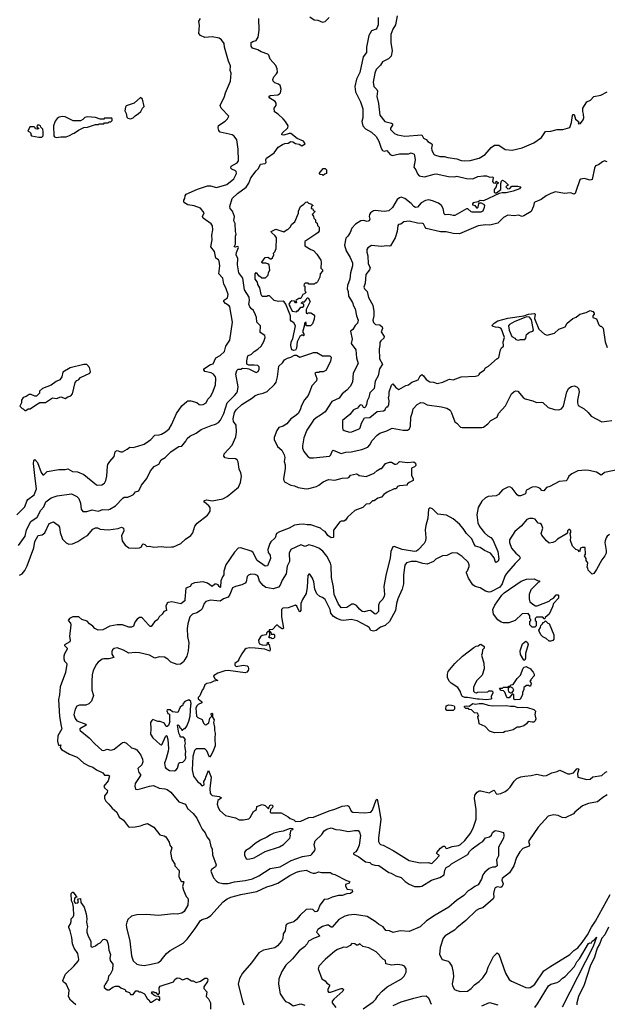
# Model space of a CAD drawing. Extents: x 1966327 to 2147849, y 395140 to 552178.
# Tile 125 of 256: x 2011738 to 2018295, y 451509 to 462501. Entities that reach past the tile are written whole.
import ezdxf

# ---------------------------------------------------------------- set-up
doc = ezdxf.new("R2010")
doc.units = 0

msp = doc.modelspace()

# ---------------------------------------------------------------- linework, layer by layer
at = {"layer": '0CON20XD'}
for points in [[(2015949, 462545), (2015933, 462445), (2015900, 462395), (2015878, 462335), (2015878, 462245), (2015894, 462155), (2015884, 462095), (2015852, 462065), (2015788, 462032), (2015764, 461995), (2015715, 461944), (2015699, 461905), (2015681, 461805), (2015690, 461755), (2015722, 461722), (2015730, 461705), (2015723, 461645), (2015743, 461565), (2015755, 461434), (2015812, 461365), (2015886, 461346), (2015898, 461338), (2015899, 461325), (2015875, 461290), (2015876, 461276), (2015920, 461230), (2015955, 461214), (2016035, 461202), (2016225, 461214), (2016245, 461178), (2016273, 461165), (2016293, 461143), (2016336, 461115), (2016341, 461105), (2016333, 461067), (2016335, 461045), (2016354, 461004), (2016365, 460993), (2016425, 460973), (2016475, 460974), (2016515, 460961), (2016615, 460949), (2016665, 460930), (2016706, 460926), (2016765, 460929), (2016865, 460955), (2016932, 460995), (2017000, 461075), (2017035, 461100), (2017085, 461102), (2017155, 461051), (2017235, 461046), (2017345, 461070), (2017475, 461127)], [(2011704, 456975), (2011795, 457064), (2011817, 457125), (2011830, 457145), (2011898, 457195), (2011925, 457265), (2011910, 457380), (2011890, 457545), (2011894, 457576), (2011905, 457590), (2011935, 457558), (2011977, 457445), (2011995, 457420), (2012005, 457420), (2012045, 457457), (2012175, 457479), (2012245, 457479), (2012275, 457487), (2012326, 457457), (2012384, 457454), (2012453, 457423), (2012595, 457308), (2012605, 457304), (2012655, 457307), (2012685, 457327), (2012699, 457355), (2012711, 457405), (2012716, 457515), (2012722, 457535), (2012742, 457568), (2012793, 457625), (2012802, 457675), (2012812, 457685), (2012825, 457690), (2012865, 457677), (2012885, 457678), (2012937, 457705), (2012965, 457729), (2013005, 457726), (2013055, 457739), (2013126, 457764), (2013173, 457797), (2013200, 457815), (2013245, 457863), (2013295, 457866), (2013320, 457875), (2013365, 457899), (2013404, 457935), (2013432, 457978), (2013487, 458103), (2013548, 458192), (2013601, 458239), (2013615, 458246), (2013646, 458246), (2013716, 458226), (2013740, 458205), (2013755, 458200), (2013785, 458206), (2013818, 458225), (2013838, 458265), (2013871, 458298), (2013896, 458355), (2013921, 458425), (2013927, 458495), (2013924, 458515), (2013901, 458545), (2013875, 458558), (2013805, 458574), (2013793, 458593), (2013794, 458605), (2013865, 458650), (2013895, 458658), (2013925, 458725), (2013975, 458752), (2014024, 458796), (2014035, 458840), (2014038, 458855), (2014081, 458925), (2014111, 459125), (2014084, 459295), (2014076, 459306), (2014034, 459334), (2014017, 459355), (2014016, 459365), (2014024, 459375), (2014055, 459396), (2014064, 459435), (2014039, 459509), (2014015, 459550), (2014003, 459615), (2013959, 459665), (2013972, 459755), (2013965, 459805), (2013955, 459819), (2013925, 459840), (2013911, 459915), (2013872, 459965), (2013886, 460044), (2013880, 460095), (2013893, 460155), (2013889, 460199), (2013875, 460221), (2013784, 460285), (2013779, 460305), (2013796, 460345), (2013755, 460396), (2013685, 460424), (2013614, 460434), (2013577, 460455), (2013570, 460465), (2013570, 460485), (2013580, 460505), (2013584, 460535), (2013597, 460555), (2013722, 460608), (2013835, 460646), (2013865, 460648), (2013935, 460629), (2014048, 460662), (2014126, 460724), (2014156, 460785), (2014155, 460805), (2014146, 460815), (2014105, 460831), (2014092, 460845), (2014099, 460865), (2014166, 460904), (2014179, 460925), (2014174, 461055), (2014159, 461159), (2014130, 461200), (2014108, 461215), (2013973, 461245), (2013959, 461265), (2013952, 461292), (2013955, 461320), (2014032, 461368), (2014057, 461395), (2014073, 461425), (2013986, 461515), (2013976, 461545), (2014024, 461645), (2014034, 461685), (2014091, 461815), (2014098, 461905), (2014086, 461935), (2014089, 461985), (2014068, 462038), (2014022, 462195), (2014019, 462235), (2013990, 462275), (2013965, 462294), (2013885, 462309), (2013805, 462301), (2013754, 462324), (2013737, 462347), (2013743, 462435), (2013737, 462485), (2013756, 462515)], [(2014586, 461795), (2014566, 461815), (2014562, 461835), (2014572, 461865), (2014605, 461895), (2014614, 461915), (2014612, 461952), (2014595, 461988), (2014532, 462062), (2014517, 462105), (2014505, 462118), (2014431, 462141), (2014395, 462165), (2014335, 462184), (2014320, 462205), (2014322, 462245), (2014341, 462259), (2014375, 462270), (2014400, 462305), (2014411, 462385), (2014407, 462515)], [(2015737, 462525), (2015738, 462442), (2015724, 462405), (2015714, 462395), (2015663, 462377), (2015633, 462325), (2015607, 462195), (2015609, 462135), (2015571, 462085), (2015535, 461912), (2015495, 461837), (2015478, 461755), (2015486, 461695), (2015540, 461585), (2015565, 461505), (2015565, 461405), (2015554, 461365), (2015565, 461315), (2015595, 461284), (2015665, 461245), (2015716, 461196), (2015744, 461145), (2015770, 461065), (2015785, 461042), (2015805, 461032), (2015835, 461039), (2015871, 460995), (2015895, 460985), (2015975, 461002), (2016075, 461004), (2016105, 461013), (2016138, 460998), (2016145, 460985), (2016149, 460935), (2016137, 460855), (2016157, 460825), (2016175, 460779), (2016195, 460759), (2016255, 460747), (2016362, 460778), (2016385, 460779), (2016522, 460752), (2016585, 460748), (2016615, 460753), (2016725, 460727), (2016796, 460726), (2016851, 460749), (2016915, 460758), (2016947, 460757), (2016985, 460744), (2017016, 460746), (2017020, 460735), (2017014, 460695), (2017025, 460679), (2017050, 460675), (2017055, 460700), (2017078, 460685), (2017078, 460675), (2017057, 460663), (2017054, 460635), (2017034, 460605), (2017034, 460575), (2017045, 460568), (2017060, 460570), (2017108, 460605), (2017107, 460673), (2017115, 460700), (2017125, 460708), (2017153, 460693), (2017188, 460658), (2017188, 460652), (2017173, 460647), (2017162, 460635), (2017185, 460611), (2017208, 460615), (2017228, 460642), (2017295, 460643), (2017330, 460635), (2017315, 460614), (2017245, 460587), (2017165, 460568), (2017122, 460568), (2017089, 460561), (2016915, 460478), (2016875, 460483), (2016852, 460468), (2016798, 460455), (2016790, 460445), (2016792, 460435), (2016818, 460425), (2016835, 460400), (2016845, 460400), (2016855, 460410), (2016863, 460447), (2016870, 460455), (2016887, 460457), (2016915, 460442), (2016923, 460425), (2016922, 460405), (2016905, 460362), (2016885, 460354), (2016785, 460353), (2016774, 460355), (2016739, 460389), (2016725, 460390), (2016595, 460316), (2016575, 460315), (2016525, 460325), (2016484, 460324), (2016474, 460334), (2016462, 460395), (2016444, 460425), (2016411, 460451), (2016345, 460479), (2016305, 460491), (2016265, 460484), (2016217, 460455), (2016175, 460408), (2016155, 460404), (2016134, 460414), (2016105, 460449), (2016036, 460505), (2015995, 460518), (2015975, 460512), (2015948, 460492), (2015896, 460405), (2015855, 460369), (2015805, 460360), (2015705, 460371), (2015685, 460368), (2015654, 460345), (2015642, 460325), (2015637, 460305), (2015644, 460275), (2015637, 460255), (2015615, 460249), (2015575, 460258), (2015545, 460256), (2015485, 460218), (2015445, 460175), (2015425, 460125), (2015400, 460085), (2015378, 460062), (2015362, 459985), (2015379, 459919), (2015425, 459846), (2015450, 459785), (2015451, 459755), (2015429, 459675), (2015421, 459605), (2015394, 459534), (2015391, 459495), (2015404, 459465), (2015408, 459415), (2015453, 459345), (2015462, 459305), (2015482, 459275), (2015495, 459195), (2015514, 459146), (2015508, 459112), (2015483, 459087), (2015456, 459044), (2015430, 459025), (2015448, 458935), (2015437, 458885), (2015489, 458815), (2015495, 458725), (2015514, 458664), (2015458, 458555), (2015451, 458455), (2015424, 458405), (2015390, 458365), (2015335, 458323), (2015301, 458275), (2015220, 458240), (2015145, 458125), (2015095, 458086), (2015045, 458058), (2015015, 458031), (2014941, 457919), (2014907, 457833), (2014893, 457745), (2014895, 457719), (2014910, 457680), (2014954, 457624), (2014975, 457611), (2015015, 457608), (2015195, 457630), (2015208, 457642), (2015225, 457686), (2015235, 457695)], [(2014976, 462534), (2015025, 462498), (2015065, 462496), (2015115, 462472), (2015145, 462480), (2015191, 462525)], [(2011725, 456632), (2011798, 456735), (2011814, 456806), (2011862, 456898), (2011934, 456946), (2011975, 457024), (2012008, 457062), (2012031, 457119), (2012087, 457163), (2012155, 457185), (2012315, 457209), (2012375, 457179), (2012397, 457157), (2012416, 457105), (2012425, 457038), (2012442, 457012), (2012485, 457011), (2012545, 457029), (2012615, 457016), (2012665, 457032), (2012725, 457030), (2012745, 457035), (2012808, 457075), (2012890, 457160), (2012905, 457169), (2012945, 457171), (2012985, 457188), (2013008, 457202), (2013028, 457232), (2013067, 457243), (2013096, 457305), (2013155, 457380), (2013196, 457465), (2013237, 457513), (2013291, 457539), (2013315, 457587), (2013359, 457615), (2013424, 457675), (2013495, 457726), (2013515, 457736), (2013545, 457740), (2013590, 457795), (2013606, 457825), (2013635, 457851), (2013706, 457884), (2013763, 457925), (2013875, 457972), (2013924, 457986), (2013955, 458004), (2013978, 458032), (2014014, 458106), (2014051, 458225), (2014134, 458306), (2014159, 458335), (2014167, 458353), (2014176, 458404), (2014149, 458545), (2014159, 458585), (2014175, 458599), (2014205, 458599), (2014225, 458612), (2014277, 458607), (2014295, 458604), (2014375, 458564), (2014398, 458575), (2014409, 458601), (2014410, 458625), (2014395, 458639), (2014355, 458645), (2014294, 458644), (2014274, 458655), (2014274, 458694), (2014285, 458750), (2014325, 458767), (2014353, 458797), (2014395, 458822), (2014434, 458856), (2014463, 458907), (2014478, 458955), (2014472, 458975), (2014420, 459010), (2014425, 459085), (2014385, 459125), (2014379, 459175), (2014369, 459205), (2014345, 459255), (2014325, 459275), (2014307, 459295), (2014295, 459325), (2014303, 459365), (2014299, 459405), (2014247, 459487), (2014226, 459615), (2014184, 459675), (2014168, 459765), (2014170, 459835), (2014154, 459875), (2014158, 459902), (2014178, 459958), (2014175, 459967), (2014165, 459970), (2014145, 459960), (2014132, 459965), (2014144, 459996), (2014147, 460085), (2014153, 460105), (2014144, 460135), (2014143, 460225), (2014126, 460255), (2014134, 460305), (2014114, 460365), (2014087, 460395), (2014083, 460415), (2014110, 460505), (2014168, 460562), (2014265, 460632), (2014293, 460677), (2014317, 460735), (2014378, 460812), (2014402, 460838), (2014425, 460888), (2014475, 460896), (2014488, 460905), (2014486, 460935), (2014493, 460957), (2014576, 461014), (2014622, 461078), (2014672, 461108), (2014695, 461120), (2014735, 461123), (2014765, 461142), (2014785, 461138), (2014815, 461118), (2014855, 461110), (2014885, 461092), (2014922, 461115), (2014903, 461145), (2014834, 461174), (2014765, 461230), (2014745, 461231), (2014685, 461212), (2014662, 461215), (2014667, 461235), (2014728, 461292), (2014732, 461315), (2014705, 461363), (2014676, 461395), (2014622, 461445), (2014581, 461471), (2014578, 461512), (2014600, 461545), (2014599, 461569), (2014588, 461588), (2014529, 461625), (2014517, 461645), (2014534, 461656), (2014617, 461663), (2014638, 461672), (2014647, 461685), (2014654, 461725), (2014644, 461765), (2014625, 461782), (2014586, 461795)], [(2017475, 461127), (2017559, 461185), (2017606, 461254), (2017665, 461256), (2017735, 461276), (2017797, 461277), (2017875, 461299), (2017895, 461355), (2017905, 461430), (2017915, 461443), (2017925, 461442), (2017941, 461391), (2017973, 461365), (2017978, 461352), (2017970, 461345), (2017975, 461340), (2017996, 461344), (2018025, 461382), (2018034, 461405), (2018030, 461445), (2018020, 461475), (2018020, 461515), (2018067, 461585), (2018106, 461604), (2018145, 461643), (2018222, 461658), (2018295, 461697)], [(2012975, 461393), (2013002, 461405), (2013025, 461428), (2013065, 461452), (2013088, 461475), (2013107, 461513), (2013127, 461533), (2013107, 461615), (2013085, 461632), (2013015, 461568), (2012925, 461538), (2012918, 461525), (2012912, 461485), (2012926, 461455), (2012934, 461414), (2012945, 461402), (2012975, 461393)], [(2012145, 461186), (2012196, 461194), (2012255, 461194), (2012295, 461207), (2012335, 461232), (2012347, 461233), (2012395, 461268), (2012453, 461297), (2012495, 461302), (2012585, 461330), (2012615, 461330), (2012625, 461340), (2012675, 461340), (2012685, 461350), (2012725, 461350), (2012735, 461360), (2012755, 461360), (2012770, 461375), (2012770, 461395), (2012765, 461400), (2012685, 461400), (2012675, 461390), (2012635, 461390), (2012585, 461410), (2012495, 461417), (2012465, 461408), (2012443, 461387), (2012415, 461372), (2012335, 461372), (2012245, 461418), (2012215, 461420), (2012178, 461412), (2012155, 461397), (2012132, 461368), (2012113, 461315), (2012118, 461205), (2012124, 461194), (2012145, 461186)], [(2011985, 461190), (2011999, 461205), (2012001, 461251), (2011995, 461280), (2011972, 461302), (2011970, 461315), (2011953, 461323), (2011935, 461322), (2011928, 461305), (2011950, 461285), (2011935, 461280), (2011912, 461282), (2011910, 461295), (2011900, 461305), (2011850, 461305), (2011830, 461255), (2011848, 461248), (2011860, 461235), (2011860, 461215), (2011870, 461205), (2011950, 461190), (2011985, 461190)], [(2018295, 460916), (2018265, 460924), (2018242, 460915), (2018195, 460880), (2018165, 460869), (2018151, 460845), (2018125, 460718), (2018105, 460708), (2018035, 460728), (2017998, 460722), (2017987, 460715), (2017945, 460583), (2017935, 460560), (2017926, 460554), (2017885, 460567), (2017818, 460562), (2017715, 460578), (2017665, 460560), (2017614, 460535), (2017555, 460492), (2017485, 460463), (2017477, 460455), (2017472, 460418), (2017445, 460358), (2017365, 460310), (2017345, 460304), (2017305, 460320), (2017255, 460310), (2017185, 460319), (2017135, 460293), (2017072, 460228), (2016985, 460206), (2016935, 460211), (2016855, 460200), (2016645, 460110), (2016575, 460113), (2016495, 460133), (2016435, 460134), (2016275, 460169), (2016261, 460185), (2016245, 460222), (2016235, 460226), (2016175, 460230), (2016082, 460252), (2016024, 460244), (2015990, 460220), (2015965, 460214), (2015959, 460205), (2015950, 460135), (2015928, 460065), (2015875, 459976), (2015865, 459971), (2015835, 459976), (2015775, 459968), (2015665, 459979), (2015621, 459955), (2015610, 459935), (2015612, 459905), (2015624, 459865), (2015627, 459775), (2015650, 459735), (2015640, 459710), (2015599, 459655), (2015592, 459558), (2015579, 459515), (2015587, 459495), (2015616, 459466), (2015631, 459401), (2015677, 459315), (2015690, 459245), (2015691, 459195), (2015677, 459145), (2015685, 459120), (2015708, 459098), (2015755, 459093), (2015784, 459074), (2015788, 459055), (2015772, 459015), (2015806, 458964), (2015800, 458945), (2015766, 458915), (2015757, 458897), (2015757, 458863), (2015748, 458825), (2015754, 458715), (2015788, 458655), (2015754, 458605), (2015736, 458525), (2015706, 458465), (2015694, 458385), (2015646, 458335), (2015634, 458285), (2015616, 458245), (2015609, 458205), (2015595, 458178), (2015585, 458168), (2015575, 458170), (2015562, 458195), (2015545, 458203), (2015530, 458195), (2015506, 458164), (2015463, 458145), (2015423, 458095), (2015340, 458025), (2015338, 457945), (2015344, 457925), (2015358, 457915), (2015418, 457898), (2015445, 457900), (2015526, 457935), (2015536, 457945), (2015551, 457995), (2015585, 458058), (2015645, 458059), (2015725, 458128), (2015796, 458134), (2015816, 458144), (2015823, 458167), (2015835, 458180), (2015845, 458180), (2015857, 458205), (2015860, 458245), (2015853, 458285), (2015860, 458305), (2015862, 458345), (2015888, 458422), (2015903, 458437), (2015934, 458394), (2015967, 458373), (2016045, 458417), (2016076, 458424), (2016114, 458456), (2016185, 458482), (2016206, 458524), (2016225, 458540), (2016245, 458527), (2016273, 458485), (2016315, 458460), (2016355, 458456), (2016395, 458440), (2016460, 458455), (2016515, 458482), (2016535, 458487), (2016575, 458481), (2016663, 458513), (2016825, 458522), (2016855, 458530), (2016870, 458545), (2016870, 458555), (2016920, 458590), (2016937, 458615), (2016968, 458632), (2017065, 458720), (2017075, 458720), (2017085, 458730), (2017102, 458815), (2017114, 458836), (2017136, 458855), (2017133, 458905), (2017146, 458955), (2017113, 459045), (2017105, 459058), (2017086, 459066), (2017047, 459067), (2017020, 459075), (2017010, 459085), (2017012, 459095), (2017032, 459115), (2017075, 459140), (2017185, 459170), (2017365, 459196), (2017415, 459213), (2017482, 459222), (2017490, 459215), (2017484, 459165), (2017529, 459045), (2017595, 458989), (2017625, 458981), (2017705, 459001), (2017754, 459046), (2017825, 459072), (2017847, 459115), (2017912, 459165), (2017949, 459181), (2017988, 459215), (2018059, 459232), (2018105, 459254), (2018135, 459243), (2018148, 459225), (2018150, 459215), (2018134, 459195), (2018135, 459178), (2018175, 459160), (2018200, 459095), (2018215, 459080), (2018225, 459080), (2018247, 459057), (2018270, 458905), (2018295, 458840)], [(2015125, 460760), (2015115, 460770), (2015092, 460772), (2015080, 460785), (2015125, 460838), (2015145, 460840), (2015160, 460825), (2015160, 460785), (2015142, 460778), (2015125, 460760)], [(2014795, 458807), (2014775, 458815), (2014764, 458865), (2014767, 458903), (2014785, 458938), (2014814, 459085), (2014798, 459118), (2014767, 459135), (2014760, 459145), (2014758, 459195), (2014706, 459326), (2014690, 459350), (2014678, 459358), (2014626, 459356), (2014578, 459365), (2014525, 459418), (2014505, 459420), (2014495, 459412), (2014445, 459410), (2014431, 459435), (2014417, 459507), (2014394, 459545), (2014392, 459572), (2014364, 459606), (2014364, 459665), (2014375, 459680), (2014402, 459642), (2014415, 459640), (2014438, 459618), (2014482, 459618), (2014512, 459648), (2014513, 459677), (2014530, 459705), (2014520, 459765), (2014507, 459777), (2014485, 459782), (2014443, 459783), (2014438, 459795), (2014475, 459848), (2014505, 459850), (2014535, 459830), (2014545, 459830), (2014559, 459841), (2014572, 459875), (2014570, 459895), (2014585, 459910), (2014600, 459945), (2014602, 460065), (2014589, 460089), (2014548, 460125), (2014543, 460137), (2014595, 460162), (2014685, 460132), (2014722, 460158), (2014735, 460162), (2014756, 460184), (2014775, 460220), (2014808, 460245), (2014847, 460343), (2014848, 460365), (2014872, 460415), (2014910, 460440), (2014930, 460465), (2014945, 460468), (2014962, 460452), (2014995, 460440), (2015008, 460428), (2015008, 460422), (2014992, 460418), (2014990, 460395), (2015008, 460388), (2015012, 460372), (2015030, 460365), (2015028, 460352), (2015000, 460325), (2015018, 460308), (2015020, 460285), (2015038, 460268), (2015040, 460245), (2015058, 460228), (2015060, 460205), (2015080, 460185), (2015080, 460145), (2015068, 460125), (2015042, 460105), (2014920, 460025), (2014920, 459975), (2014985, 459937), (2015015, 459926), (2015053, 459885), (2015099, 459815), (2015103, 459795), (2015098, 459728), (2015117, 459707), (2015117, 459693), (2015090, 459665), (2015088, 459625), (2015060, 459575), (2015045, 459560), (2015035, 459560), (2015025, 459550), (2014965, 459550), (2014955, 459560), (2014925, 459560), (2014912, 459548), (2014910, 459535), (2014920, 459525), (2014920, 459475), (2014928, 459468), (2014930, 459455), (2014915, 459440), (2014897, 459433), (2014875, 459390), (2014853, 459387), (2014820, 459365), (2014828, 459342), (2014815, 459340), (2014805, 459360), (2014775, 459362), (2014755, 459348), (2014742, 459325), (2014743, 459313), (2014756, 459296), (2014777, 459247), (2014825, 459240), (2014835, 459250), (2014845, 459250), (2014875, 459290), (2014895, 459292), (2014908, 459302), (2014910, 459325), (2014880, 459335), (2014895, 459350), (2014915, 459350), (2014936, 459375), (2014945, 459397), (2014955, 459397), (2014978, 459355), (2014933, 459265), (2014933, 459225), (2014945, 459220), (2014955, 459230), (2014985, 459227), (2015015, 459210), (2015026, 459195), (2015025, 459158), (2015005, 459104), (2014982, 459085), (2014933, 459083), (2014935, 459120), (2014925, 459120), (2014915, 459110), (2014912, 459075), (2014897, 459027), (2014898, 459008), (2014910, 458995), (2014910, 458975), (2014905, 458970), (2014895, 458980), (2014885, 458980), (2014862, 458965), (2014834, 458905), (2014828, 458835), (2014815, 458812), (2014795, 458807)], [(2017305, 458922), (2017328, 458932), (2017375, 458932), (2017387, 458945), (2017395, 458988), (2017425, 459011), (2017463, 459025), (2017471, 459035), (2017450, 459150), (2017425, 459181), (2017395, 459183), (2017255, 459129), (2017205, 459100), (2017193, 459085), (2017201, 459035), (2017230, 458965), (2017262, 458945), (2017275, 458930), (2017305, 458922)], [(2013430, 456615), (2013455, 456618), (2013535, 456653), (2013589, 456701), (2013649, 456741), (2013668, 456772), (2013693, 456847), (2013718, 456882), (2013832, 456968), (2013846, 456985), (2013864, 457016), (2013864, 457054), (2013849, 457075), (2013799, 457115), (2013794, 457125), (2013800, 457135), (2013825, 457140), (2013885, 457129), (2014005, 457151), (2014053, 457177), (2014179, 457281), (2014201, 457335), (2014211, 457405), (2014204, 457444), (2014188, 457485), (2014177, 457565), (2014165, 457587), (2014145, 457600), (2014065, 457601), (2014031, 457611), (2014017, 457627), (2014019, 457655), (2014108, 457752), (2014151, 457845), (2014158, 457895), (2014154, 457974), (2014124, 458014), (2014119, 458045), (2014136, 458115), (2014154, 458145), (2014215, 458206), (2014335, 458278), (2014365, 458304), (2014405, 458321), (2014455, 458330), (2014498, 458352), (2014580, 458430), (2014598, 458455), (2014615, 458515), (2014631, 458635), (2014669, 458671), (2014693, 458705), (2014725, 458724), (2014765, 458733), (2014805, 458756), (2014825, 458755), (2014865, 458734), (2014985, 458775), (2015015, 458786), (2015055, 458785), (2015115, 458750), (2015198, 458748), (2015212, 458735), (2015206, 458684), (2015155, 458584), (2015125, 458569), (2015085, 458570), (2015075, 458562), (2015045, 458562), (2015032, 458555), (2015054, 458495), (2015051, 458469), (2014996, 458415), (2014980, 458360), (2014956, 458305), (2014915, 458258), (2014884, 458195), (2014869, 458145), (2014844, 458106), (2014805, 458070), (2014764, 458045), (2014720, 457990), (2014677, 457963), (2014631, 457949), (2014607, 457915), (2014578, 457835), (2014577, 457815), (2014616, 457736), (2014664, 457694), (2014690, 457645), (2014696, 457615), (2014688, 457568), (2014701, 457531), (2014701, 457491), (2014683, 457375), (2014684, 457355), (2014694, 457343), (2014765, 457303), (2014805, 457296), (2014845, 457277), (2014935, 457263), (2014965, 457266), (2015049, 457291), (2015075, 457305), (2015125, 457343), (2015183, 457367), (2015255, 457362), (2015335, 457382), (2015400, 457385), (2015415, 457393), (2015428, 457415), (2015495, 457431), (2015508, 457428), (2015525, 457414), (2015605, 457403), (2015692, 457438), (2015725, 457467), (2015765, 457490), (2015778, 457492), (2015820, 457545), (2015865, 457560), (2015885, 457560), (2015925, 457538), (2015935, 457538), (2015949, 457541), (2015975, 457570), (2016065, 457556), (2016137, 457567), (2016155, 457550), (2016158, 457525), (2016145, 457510), (2016110, 457495), (2016110, 457445), (2016110, 457415), (2016130, 457375), (2016130, 457355), (2016084, 457336), (2016060, 457315), (2016060, 457305), (2015975, 457298), (2015955, 457290), (2015940, 457265), (2015915, 457262), (2015840, 457225), (2015801, 457199), (2015775, 457172), (2015735, 457158), (2015695, 457130), (2015675, 457130), (2015642, 457098), (2015605, 457092), (2015568, 457055), (2015477, 457023), (2015394, 456946), (2015375, 456913), (2015356, 456904), (2015325, 456902), (2015310, 456895), (2015238, 456802), (2015240, 456725), (2015235, 456720), (2015215, 456718), (2015175, 456744), (2015148, 456788), (2015126, 456796), (2015095, 456826), (2014985, 456862), (2014945, 456860), (2014905, 456868), (2014855, 456867), (2014805, 456857), (2014745, 456825), (2014638, 456785), (2014605, 456764), (2014590, 456715), (2014539, 456672), (2014528, 456655), (2014508, 456585), (2014512, 456552), (2014531, 456525), (2014536, 456485), (2014502, 456405), (2014475, 456402), (2014387, 456465), (2014338, 456555), (2014319, 456569), (2014205, 456606), (2014175, 456601), (2014133, 456557), (2014036, 456415), (2014014, 456345), (2014014, 456305), (2013999, 456281), (2013983, 456235), (2013980, 456165), (2013975, 456162), (2013962, 456175), (2013953, 456193), (2013935, 456200), (2013915, 456199), (2013885, 456172), (2013832, 456212), (2013785, 456227), (2013690, 456215), (2013655, 456199), (2013638, 456172), (2013590, 456155), (2013582, 456028), (2013580, 456015), (2013535, 455980), (2013435, 456001), (2013396, 455994), (2013385, 455986), (2013367, 455955), (2013374, 455906), (2013345, 455894), (2013326, 455865), (2013294, 455835), (2013279, 455805), (2013241, 455779), (2013203, 455727), (2013195, 455727), (2013175, 455744), (2013109, 455819), (2013096, 455826), (2013075, 455826), (2013050, 455810), (2013024, 455775), (2013008, 455732), (2012985, 455718), (2012955, 455718), (2012885, 455745), (2012825, 455747), (2012745, 455729), (2012665, 455688), (2012615, 455686), (2012576, 455706), (2012555, 455732), (2012515, 455757), (2012490, 455785), (2012432, 455805), (2012398, 455835), (2012330, 455835), (2012294, 455816), (2012280, 455795), (2012303, 455765), (2012308, 455745), (2012293, 455617), (2012301, 455575), (2012297, 455555), (2012236, 455524), (2012236, 455515), (2012268, 455485), (2012269, 455475), (2012237, 455423), (2012229, 455395), (2012229, 455365), (2012239, 455339), (2012259, 455319), (2012264, 455305), (2012250, 455215), (2012190, 455055), (2012183, 454965), (2012169, 454911), (2012183, 454723), (2012199, 454615), (2012209, 454585), (2012163, 454505), (2012158, 454445), (2012165, 454412), (2012175, 454397), (2012196, 454405), (2012190, 454375), (2012204, 454354), (2012295, 454303), (2012379, 454269), (2012455, 454202), (2012508, 454172), (2012555, 454156), (2012596, 454125), (2012664, 454095), (2012685, 454069), (2012726, 454066), (2012738, 454058), (2012726, 454005), (2012676, 453945), (2012682, 453925), (2012716, 453895), (2012712, 453875), (2012682, 453835), (2012682, 453805), (2012698, 453778), (2012734, 453745), (2012769, 453699), (2012823, 453653), (2012847, 453597), (2012895, 453564), (2012952, 453492), (2012966, 453486), (2013025, 453490), (2013085, 453501), (2013122, 453518), (2013165, 453527), (2013236, 453486), (2013301, 453401), (2013351, 453391), (2013370, 453380), (2013405, 453320), (2013414, 453285), (2013437, 453255), (2013419, 453205), (2013436, 453126), (2013468, 453075), (2013470, 453055), (2013516, 453004), (2013514, 452935), (2013536, 452886), (2013545, 452880), (2013565, 452881), (2013571, 452875), (2013556, 452825), (2013564, 452785), (2013594, 452714), (2013614, 452694), (2013618, 452675), (2013612, 452615), (2013574, 452545), (2013545, 452525), (2013495, 452516), (2013455, 452519), (2013285, 452502), (2013153, 452513), (2013045, 452509), (2012985, 452493), (2012946, 452455), (2012933, 452425), (2012927, 452395), (2012929, 452365), (2012965, 452215), (2012985, 452052), (2013004, 451995), (2013045, 451959), (2013075, 451949), (2013125, 451944), (2013204, 451956), (2013286, 451975), (2013318, 452002), (2013375, 452075), (2013415, 452111), (2013560, 452190), (2013605, 452237), (2013697, 452355), (2013757, 452443), (2013775, 452456), (2013835, 452474), (2013870, 452500), (2014008, 452652), (2014054, 452686), (2014095, 452705), (2014205, 452735), (2014385, 452770), (2014495, 452822), (2014560, 452840), (2014619, 452861), (2014753, 452947), (2014825, 452984), (2014865, 452997), (2014935, 453005), (2014985, 452979), (2015014, 452974), (2015036, 452974), (2015075, 452987), (2015105, 452980), (2015205, 452982), (2015226, 452966), (2015255, 452959), (2015385, 452890), (2015410, 452885), (2015420, 452875), (2015415, 452862), (2015373, 452847), (2015373, 452827), (2015393, 452793), (2015448, 452788), (2015450, 452765), (2015430, 452745), (2015387, 452743), (2015336, 452724), (2015295, 452724), (2015224, 452706), (2015176, 452684), (2015135, 452678), (2015087, 452615), (2015068, 452565), (2015053, 452545), (2015035, 452542), (2015007, 452567), (2014985, 452573), (2014934, 452566), (2014868, 452505), (2014825, 452455), (2014795, 452431), (2014735, 452410), (2014713, 452395), (2014707, 452385), (2014699, 452331), (2014679, 452295), (2014674, 452245), (2014659, 452215), (2014615, 452161), (2014585, 452140), (2014457, 452113), (2014406, 452084), (2014326, 451974), (2014224, 451856), (2014192, 451798), (2014175, 451735), (2014222, 451545), (2014238, 451505)], [(2011805, 458140), (2011833, 458157), (2011855, 458158), (2011912, 458198), (2011964, 458226), (2012025, 458227), (2012105, 458278), (2012148, 458272), (2012195, 458292), (2012245, 458273), (2012275, 458292), (2012308, 458302), (2012326, 458325), (2012355, 458452), (2012375, 458472), (2012395, 458482), (2012415, 458507), (2012522, 458555), (2012528, 458575), (2012518, 458618), (2012485, 458650), (2012455, 458653), (2012300, 458615), (2012217, 458565), (2012206, 458514), (2012185, 458482), (2012145, 458463), (2012090, 458420), (2011992, 458385), (2011960, 458355), (2011958, 458332), (2011925, 458300), (2011905, 458300), (2011865, 458317), (2011845, 458317), (2011810, 458295), (2011776, 458284), (2011758, 458255), (2011757, 458225), (2011740, 458185), (2011765, 458160), (2011777, 458157), (2011795, 458140), (2011805, 458140)], [(2015235, 457695), (2015325, 457660), (2015378, 457672), (2015435, 457676), (2015557, 457703), (2015621, 457729), (2015645, 457756), (2015670, 457805), (2015725, 457862), (2015756, 457884), (2015835, 457912), (2015895, 457942), (2016015, 457917), (2016065, 457918), (2016086, 457934), (2016100, 457965), (2016104, 458065), (2016122, 458118), (2016128, 458155), (2016173, 458205), (2016215, 458227), (2016244, 458224), (2016285, 458203), (2016445, 458179), (2016505, 458163), (2016543, 458143), (2016557, 458113), (2016592, 458012), (2016615, 457998), (2016655, 457954), (2016675, 457948), (2016895, 457947), (2016915, 457954), (2016962, 457988), (2016995, 458026), (2017066, 458065), (2017082, 458105), (2017160, 458190), (2017225, 458323), (2017255, 458352), (2017275, 458359), (2017295, 458354), (2017355, 458284), (2017380, 458270), (2017465, 458247), (2017505, 458227), (2017555, 458233), (2017575, 458229), (2017635, 458171), (2017705, 458148), (2017755, 458146), (2017785, 458157), (2017807, 458185), (2017845, 458345), (2017864, 458386), (2017895, 458406), (2017924, 458414), (2017955, 458403), (2017972, 458382), (2017982, 458345), (2017962, 458255), (2017961, 458225), (2017969, 458195), (2018037, 458155), (2018083, 458115), (2018116, 458075), (2018235, 458013), (2018345, 458026)], [(2018425, 457480), (2018265, 457445), (2018235, 457419), (2018225, 457418), (2018175, 457449), (2018089, 457469), (2018055, 457473), (2017965, 457463), (2017899, 457431), (2017864, 457406), (2017848, 457365), (2017836, 457354), (2017756, 457344), (2017652, 457288), (2017615, 457277), (2017585, 457241), (2017565, 457246), (2017545, 457269), (2017525, 457280), (2017495, 457285), (2017455, 457282), (2017395, 457250), (2017386, 457235), (2017384, 457215), (2017375, 457204), (2017325, 457185), (2017305, 457185), (2017288, 457198), (2017235, 457270), (2017206, 457286), (2017185, 457284), (2017125, 457252), (2017079, 457201), (2017055, 457185), (2016965, 457177), (2016935, 457165), (2016893, 457125), (2016855, 457055), (2016838, 456975), (2016850, 456885), (2016869, 456845), (2016923, 456773), (2016960, 456740), (2016995, 456721), (2017018, 456695), (2017073, 456565), (2017086, 456484), (2017078, 456455), (2017055, 456441), (2017049, 456445), (2017032, 456495), (2016992, 456545), (2016925, 456574), (2016875, 456610), (2016825, 456622), (2016807, 456655), (2016784, 456704), (2016722, 456765), (2016685, 456822), (2016645, 456868), (2016575, 456929), (2016500, 456970), (2016405, 456982), (2016345, 457040), (2016315, 457052), (2016300, 457035), (2016291, 456935), (2016270, 456855), (2016264, 456805), (2016271, 456715), (2016265, 456685), (2016250, 456655), (2016185, 456581), (2016165, 456569), (2016145, 456565), (2016005, 456587), (2015915, 456621), (2015902, 456618), (2015878, 456565), (2015872, 456495), (2015823, 456297), (2015800, 456175), (2015809, 456085), (2015805, 456065), (2015789, 456031), (2015752, 455995), (2015741, 455965), (2015740, 455895), (2015715, 455867), (2015705, 455864), (2015654, 455904), (2015623, 455903), (2015585, 455892), (2015561, 455895), (2015529, 455919), (2015495, 455960), (2015465, 455978), (2015445, 455976), (2015390, 455940), (2015325, 455936), (2015293, 455983), (2015246, 456085), (2015241, 456165), (2015217, 456275), (2015214, 456405), (2015205, 456435), (2015165, 456512), (2015119, 456569), (2015075, 456603), (2015021, 456625), (2014965, 456637), (2014925, 456621), (2014875, 456638), (2014763, 456585), (2014746, 456544), (2014747, 456453), (2014721, 456399), (2014711, 456315), (2014665, 456244), (2014643, 456187), (2014624, 456166), (2014565, 456146), (2014484, 456164), (2014453, 456183), (2014413, 456233), (2014398, 456285), (2014390, 456295), (2014365, 456309), (2014315, 456311), (2014289, 456301), (2014275, 456285), (2014264, 456226), (2014255, 456212), (2014218, 456192), (2014145, 456173), (2014112, 456158), (2014083, 456085), (2014063, 456055), (2014013, 456035), (2013975, 456011), (2013937, 456013), (2013865, 456020), (2013816, 456005), (2013796, 455984), (2013772, 455925), (2013754, 455906), (2013715, 455881), (2013666, 455865), (2013637, 455833), (2013612, 455755), (2013606, 455705), (2013611, 455615), (2013626, 455545), (2013616, 455455), (2013601, 455395), (2013582, 455358), (2013565, 455334), (2013533, 455307), (2013493, 455303), (2013425, 455328), (2013391, 455361), (2013354, 455384), (2013295, 455388), (2013245, 455373), (2013185, 455405), (2013075, 455434), (2013025, 455437), (2012955, 455429), (2012895, 455464), (2012825, 455489), (2012790, 455480), (2012773, 455467), (2012764, 455446), (2012767, 455417), (2012788, 455382), (2012734, 455366), (2012675, 455367), (2012658, 455362), (2012615, 455330), (2012595, 455306), (2012559, 455235), (2012546, 455186), (2012541, 455115), (2012544, 455015), (2012561, 454955), (2012539, 454895), (2012508, 454862), (2012475, 454847), (2012405, 454848), (2012375, 454839), (2012355, 454803), (2012341, 454745), (2012355, 454698), (2012374, 454675), (2012474, 454635), (2012479, 454625), (2012410, 454585), (2012408, 454575), (2012414, 454564), (2012512, 454485), (2012575, 454418), (2012655, 454348), (2012675, 454341), (2012715, 454359), (2012755, 454348), (2012770, 454350), (2012791, 454359), (2012885, 454431), (2012905, 454436), (2012929, 454425), (2012985, 454374), (2013025, 454363), (2013045, 454349), (2013090, 454290), (2013107, 454247), (2013111, 454215), (2013099, 454181), (2013055, 454140), (2013067, 454097), (2013084, 454075), (2013084, 454065), (2013027, 453975), (2013022, 453945), (2013031, 453911), (2013047, 453907), (2013083, 453913), (2013185, 453946), (2013232, 453952), (2013293, 453923), (2013356, 453916), (2013385, 453906), (2013425, 453876), (2013515, 453771), (2013588, 453745), (2013609, 453695), (2013675, 453638), (2013715, 453586), (2013748, 453518), (2013775, 453466), (2013808, 453425), (2013825, 453380), (2013855, 453342), (2013872, 453272), (2013886, 453245), (2013889, 453179), (2013930, 453065), (2013924, 453045), (2013877, 453015), (2013869, 452995), (2013901, 452921), (2013933, 452883), (2013955, 452870), (2014005, 452857), (2014065, 452857), (2014135, 452877), (2014255, 452891), (2014335, 452910), (2014405, 452945), (2014534, 453024), (2014645, 453045), (2014767, 453113), (2014895, 453158), (2014985, 453175), (2014999, 453185), (2015032, 453228), (2015034, 453245), (2015023, 453295), (2015034, 453335), (2015109, 453405), (2015135, 453445), (2015165, 453463), (2015215, 453478), (2015265, 453461), (2015315, 453458), (2015405, 453439), (2015475, 453449), (2015515, 453449), (2015531, 453431), (2015541, 453395), (2015525, 453285), (2015512, 453248), (2015487, 453213), (2015461, 453195), (2015464, 453185), (2015522, 453155), (2015595, 453099), (2015645, 453091), (2015665, 453075), (2015702, 453062), (2015745, 453058), (2015855, 452982), (2015883, 452973), (2015935, 452943), (2015995, 452925), (2016039, 452879), (2016085, 452849), (2016142, 452825), (2016205, 452824), (2016225, 452829), (2016334, 452896), (2016427, 452923), (2016474, 452956), (2016482, 453005), (2016498, 453035), (2016535, 453054), (2016555, 453078), (2016739, 453181), (2016758, 453215), (2016785, 453243), (2016871, 453309), (2016906, 453325), (2016935, 453368), (2016981, 453379), (2017001, 453399), (2017015, 453426), (2017045, 453448), (2017085, 453443), (2017135, 453427), (2017142, 453395), (2017137, 453365), (2017082, 453265), (2017080, 453165), (2017059, 453121)], [(2011735, 456300), (2011765, 456313), (2011795, 456352), (2011822, 456405), (2011895, 456605), (2011905, 456676), (2011945, 456742), (2011988, 456752), (2012018, 456772), (2012065, 456875), (2012116, 456896), (2012165, 456859), (2012180, 456835), (2012188, 456775), (2012215, 456702), (2012255, 456660), (2012286, 456646), (2012325, 456651), (2012386, 456674), (2012455, 456722), (2012495, 456741), (2012555, 456812), (2012583, 456827), (2012605, 456827), (2012635, 456812), (2012725, 456807), (2012838, 456822), (2012875, 456836), (2012896, 456825), (2012901, 456795), (2012875, 456740), (2012881, 456685), (2012914, 456635), (2012955, 456606), (2013035, 456600), (2013075, 456604), (2013095, 456615), (2013103, 456637), (2013115, 456648), (2013134, 456644), (2013155, 456621), (2013185, 456624), (2013235, 456611), (2013315, 456620), (2013375, 456612), (2013430, 456615)], [(2018320, 456755), (2018294, 456736), (2018283, 456717), (2018270, 456685), (2018269, 456665), (2018283, 456575), (2018281, 456545), (2018269, 456515), (2018235, 456472), (2018175, 456362), (2018143, 456317), (2018125, 456310), (2018082, 456355), (2018077, 456377), (2018072, 456385), (2018077, 456437), (2018060, 456465), (2018060, 456485), (2018042, 456515), (2018050, 456535), (2018047, 456607), (2018015, 456608), (2017995, 456600), (2017985, 456560), (2017968, 456578), (2017945, 456588), (2017905, 456622), (2017883, 456687), (2017887, 456725), (2017880, 456765), (2017888, 456775), (2017888, 456795), (2017878, 456808), (2017865, 456810), (2017850, 456795), (2017850, 456775), (2017838, 456762), (2017739, 456701), (2017714, 456676), (2017686, 456664), (2017645, 456658), (2017615, 456683), (2017563, 456745), (2017557, 456765), (2017577, 456825), (2017560, 456865), (2017547, 456877), (2017525, 456880), (2017490, 456925), (2017465, 456932), (2017425, 456933), (2017398, 456922), (2017333, 456847), (2017264, 456786), (2017204, 456696), (2017203, 456665), (2017225, 456600), (2017275, 456546), (2017313, 456515), (2017323, 456495), (2017319, 456481), (2017265, 456430), (2017170, 456320), (2017150, 456290), (2017122, 456205), (2017095, 456165), (2016995, 456114), (2016975, 456111), (2016935, 456122), (2016875, 456159), (2016822, 456172), (2016795, 456192), (2016747, 456265), (2016722, 456325), (2016723, 456337), (2016735, 456350), (2016752, 456395), (2016753, 456415), (2016741, 456445), (2016675, 456510), (2016618, 456545), (2016565, 456550), (2016505, 456521), (2016455, 456516), (2016382, 456478), (2016355, 456452), (2016286, 456424), (2016235, 456430), (2016165, 456451), (2016105, 456453), (2016055, 456436), (2016035, 456410), (2016021, 456305), (2016022, 456205), (2016006, 456145), (2015959, 456035), (2015944, 455985), (2015933, 455907), (2015865, 455782), (2015815, 455737), (2015765, 455718), (2015715, 455682), (2015686, 455676), (2015655, 455681), (2015636, 455715), (2015615, 455732), (2015505, 455789), (2015435, 455805), (2015355, 455794), (2015325, 455796), (2015275, 455817), (2015240, 455840), (2015211, 455875), (2015202, 455915), (2015145, 456027), (2015115, 456050), (2015085, 456062), (2015052, 456092), (2015030, 456145), (2015021, 456225), (2015006, 456265), (2014975, 456312), (2014965, 456312), (2014952, 456295), (2014947, 456165), (2014933, 456095), (2014893, 456027), (2014876, 455985), (2014876, 455905), (2014865, 455892), (2014851, 455905), (2014832, 455955), (2014815, 455966), (2014735, 455937), (2014675, 455930), (2014660, 455915), (2014658, 455835), (2014682, 455708), (2014675, 455700), (2014665, 455702), (2014638, 455718), (2014615, 455740), (2014605, 455740), (2014558, 455692), (2014522, 455688), (2014522, 455682), (2014540, 455665), (2014542, 455642), (2014575, 455640), (2014580, 455635), (2014580, 455605), (2014568, 455592), (2014555, 455590), (2014545, 455600), (2014522, 455602), (2014520, 455615), (2014530, 455625), (2014530, 455655), (2014515, 455670), (2014505, 455670), (2014495, 455660), (2014488, 455632), (2014445, 455628), (2014425, 455610), (2014404, 455576), (2014405, 455548), (2014415, 455534), (2014445, 455521), (2014475, 455518), (2014498, 455522), (2014502, 455548), (2014518, 455548), (2014510, 455535), (2014520, 455525), (2014532, 455475), (2014528, 455452), (2014473, 455473), (2014365, 455486), (2014305, 455490), (2014265, 455480), (2014251, 455469), (2014215, 455420), (2014180, 455355), (2014180, 455345), (2014140, 455315), (2014140, 455295), (2014155, 455282), (2014233, 455297), (2014275, 455288), (2014288, 455275), (2014292, 455255), (2014288, 455235), (2014273, 455217), (2014255, 455210), (2014064, 455236), (2014025, 455232), (2013950, 455205), (2013900, 455175), (2013914, 455144), (2013948, 455125), (2013905, 455118), (2013865, 455097), (2013825, 455089), (2013804, 455076), (2013787, 455033), (2013773, 455017), (2013748, 454952), (2013730, 454935), (2013730, 454915), (2013745, 454910), (2013770, 454885), (2013770, 454875), (2013730, 454855), (2013715, 454840), (2013703, 454815), (2013710, 454725), (2013725, 454710), (2013775, 454690), (2013788, 454648), (2013802, 454632), (2013815, 454630), (2013847, 454653), (2013860, 454705), (2013880, 454725), (2013880, 454735), (2013870, 454745), (2013882, 454758), (2013890, 454755), (2013890, 454715), (2013907, 454685), (2013902, 454655), (2013913, 454603), (2013910, 454565), (2013920, 454535), (2013914, 454475), (2013918, 454395), (2013902, 454345), (2013875, 454290), (2013855, 454270), (2013825, 454340), (2013805, 454360), (2013725, 454362), (2013705, 454360), (2013689, 454341), (2013671, 454275), (2013661, 454125), (2013677, 454055), (2013722, 453995), (2013750, 453975), (2013765, 453950), (2013775, 453948), (2013795, 453960), (2013792, 453995), (2013812, 454025), (2013816, 454044), (2013845, 454120), (2013876, 454046), (2013861, 453915), (2013864, 453865), (2013870, 453855), (2013885, 453842), (2013965, 453829), (2013990, 453815), (2013950, 453785), (2013943, 453745), (2013953, 453705), (2013971, 453671), (2014035, 453616), (2014145, 453591), (2014185, 453569), (2014235, 453569), (2014295, 453580), (2014311, 453595), (2014345, 453660), (2014380, 453685), (2014382, 453718), (2014445, 453738), (2014475, 453730), (2014515, 453690), (2014520, 453715), (2014530, 453730), (2014545, 453737), (2014555, 453733), (2014561, 453725), (2014560, 453705), (2014538, 453685), (2014532, 453655), (2014540, 453645), (2014655, 453647), (2014735, 453602), (2014755, 453582), (2014797, 453567), (2014815, 453550), (2014876, 453554), (2014965, 453593), (2015015, 453600), (2015190, 453670), (2015253, 453687), (2015335, 453722), (2015395, 453730), (2015411, 453721), (2015435, 453667), (2015454, 453654), (2015585, 453645), (2015655, 453653), (2015675, 453676), (2015715, 453793), (2015725, 453800), (2015746, 453706), (2015766, 453575), (2015740, 453365), (2015742, 453325), (2015751, 453305), (2015765, 453294), (2015795, 453287), (2015905, 453226), (2016085, 453114), (2016205, 453087), (2016294, 453094), (2016335, 453082), (2016383, 453125), (2016420, 453165), (2016420, 453175), (2016402, 453182), (2016390, 453195), (2016392, 453205), (2016435, 453254), (2016465, 453276), (2016480, 453275), (2016492, 453252), (2016505, 453248), (2016565, 453271), (2016635, 453282), (2016658, 453295), (2016705, 453339), (2016771, 453425), (2016802, 453485), (2016832, 453575), (2016830, 453685), (2016811, 453805), (2016818, 453845), (2016842, 453878), (2016865, 453891), (2016885, 453891), (2016975, 453870), (2017028, 453898), (2017040, 453890), (2017051, 453865), (2017062, 453855), (2017105, 453862), (2017155, 453884), (2017185, 453908), (2017211, 453935), (2017255, 454000), (2017285, 454030), (2017331, 454049), (2017374, 454056), (2017445, 454062), (2017507, 454077), (2017585, 454060), (2017615, 454063), (2017675, 454094), (2017735, 454109), (2017765, 454124), (2017855, 454082), (2017875, 454082), (2017916, 454094), (2017955, 454137), (2017965, 454140), (2017978, 454135), (2017962, 454085), (2017966, 454046), (2018065, 454019), (2018105, 454024), (2018135, 454047), (2018235, 454064), (2018275, 454100), (2018295, 454107)], [(2017485, 455720), (2017455, 455720), (2017430, 455745), (2017430, 455785), (2017440, 455795), (2017440, 455805), (2017430, 455815), (2017430, 455845), (2017412, 455872), (2017345, 455870), (2017266, 455794), (2017195, 455769), (2017135, 455767), (2017110, 455775), (2017075, 455802), (2017024, 455865), (2017018, 455915), (2017038, 455965), (2017118, 456075), (2017145, 456102), (2017335, 456234), (2017395, 456256), (2017479, 456259), (2017515, 456240), (2017538, 456238), (2017540, 456225), (2017522, 456218), (2017442, 456138), (2017424, 456084), (2017422, 456035), (2017432, 456002), (2017475, 455968), (2017495, 455958), (2017512, 455958), (2017645, 456010), (2017665, 456030), (2017696, 456044), (2017725, 456080), (2017745, 456080), (2017750, 456075), (2017750, 456045), (2017696, 455984), (2017682, 455948), (2017646, 455864), (2017602, 455828), (2017598, 455812), (2017592, 455812), (2017575, 455830), (2017505, 455830), (2017490, 455815), (2017490, 455795), (2017500, 455785), (2017500, 455735), (2017485, 455720)], [(2017665, 455562), (2017645, 455562), (2017614, 455594), (2017575, 455612), (2017552, 455635), (2017533, 455673), (2017530, 455685), (2017550, 455715), (2017552, 455738), (2017570, 455755), (2017575, 455770), (2017585, 455770), (2017605, 455790), (2017630, 455765), (2017645, 455760), (2017698, 455635), (2017700, 455585), (2017688, 455572), (2017665, 455562)], [(2016945, 454908), (2016865, 454917), (2016845, 454914), (2016735, 454934), (2016705, 454934), (2016680, 454945), (2016672, 454952), (2016652, 455005), (2016628, 455045), (2016552, 455095), (2016534, 455114), (2016513, 455155), (2016511, 455195), (2016520, 455225), (2016595, 455313), (2016680, 455395), (2016805, 455492), (2016833, 455507), (2016855, 455510), (2016873, 455527), (2016885, 455530), (2016920, 455505), (2016920, 455485), (2016903, 455467), (2016900, 455425), (2016892, 455405), (2016916, 455316), (2016919, 455255), (2016898, 455185), (2016840, 455125), (2016813, 455075), (2016802, 455045), (2016802, 455005), (2016815, 454990), (2016835, 454988), (2016845, 454992), (2016962, 454998), (2016973, 455007), (2017005, 455010), (2017017, 454997), (2017018, 454985), (2017000, 454945), (2017002, 454918), (2016995, 454914), (2016945, 454908)], [(2017375, 455350), (2017365, 455350), (2017328, 455415), (2017323, 455455), (2017348, 455535), (2017385, 455562), (2017405, 455550), (2017410, 455525), (2017382, 455425), (2017382, 455375), (2017375, 455350)], [(2017265, 454910), (2017250, 454915), (2017250, 454965), (2017245, 454970), (2017235, 454970), (2017198, 454932), (2017182, 454932), (2017170, 454945), (2017153, 454993), (2017135, 455008), (2017112, 455012), (2017090, 455035), (2017095, 455040), (2017125, 455040), (2017135, 455048), (2017182, 455048), (2017195, 455060), (2017208, 455062), (2017223, 455077), (2017245, 455080), (2017288, 455145), (2017327, 455183), (2017355, 455260), (2017368, 455272), (2017395, 455280), (2017402, 455272), (2017440, 455255), (2017440, 455245), (2017466, 455216), (2017478, 455195), (2017478, 455175), (2017440, 455135), (2017440, 455125), (2017430, 455115), (2017450, 455085), (2017442, 455078), (2017438, 455062), (2017425, 455060), (2017415, 455070), (2017395, 455070), (2017363, 455047), (2017362, 455018), (2017348, 454995), (2017348, 454965), (2017324, 454916), (2017315, 454911), (2017265, 454910)], [(2017215, 454988), (2017235, 454990), (2017252, 455015), (2017239, 455039), (2017215, 455052), (2017190, 455040), (2017187, 455015), (2017191, 455001), (2017215, 454988)], [(2013465, 454114), (2013484, 454125), (2013500, 454145), (2013515, 454202), (2013525, 454210), (2013558, 454212), (2013580, 454235), (2013592, 454258), (2013588, 454305), (2013593, 454333), (2013580, 454395), (2013588, 454425), (2013582, 454455), (2013587, 454467), (2013565, 454490), (2013535, 454490), (2013530, 454495), (2013530, 454505), (2013512, 454535), (2013500, 454625), (2013505, 454630), (2013520, 454615), (2013522, 454602), (2013538, 454588), (2013545, 454570), (2013555, 454570), (2013572, 454588), (2013585, 454590), (2013602, 454615), (2013625, 454670), (2013639, 454725), (2013647, 454853), (2013652, 454865), (2013648, 454888), (2013625, 454908), (2013582, 454888), (2013563, 454867), (2013555, 454840), (2013545, 454840), (2013530, 454825), (2013502, 454768), (2013443, 454773), (2013417, 454797), (2013382, 454798), (2013380, 454785), (2013390, 454755), (2013408, 454748), (2013408, 454675), (2013412, 454665), (2013397, 454623), (2013385, 454610), (2013372, 454612), (2013353, 454643), (2013341, 454651), (2013305, 454668), (2013278, 454668), (2013225, 454690), (2013211, 454679), (2013198, 454655), (2013202, 454585), (2013199, 454525), (2013224, 454485), (2013305, 454409), (2013315, 454406), (2013327, 454413), (2013365, 454500), (2013375, 454510), (2013380, 454505), (2013390, 454465), (2013398, 454365), (2013396, 454335), (2013373, 454255), (2013355, 454200), (2013360, 454155), (2013368, 454145), (2013410, 454120), (2013465, 454114)], [(2016575, 454790), (2016505, 454790), (2016494, 454805), (2016495, 454840), (2016525, 454851), (2016555, 454850), (2016585, 454840), (2016590, 454835), (2016590, 454805), (2016575, 454790)], [(2017035, 454538), (2016979, 454559), (2016931, 454611), (2016865, 454640), (2016862, 454675), (2016850, 454715), (2016850, 454725), (2016860, 454735), (2016852, 454742), (2016850, 454755), (2016845, 454760), (2016812, 454762), (2016780, 454795), (2016755, 454800), (2016745, 454810), (2016715, 454810), (2016700, 454825), (2016702, 454838), (2016725, 454842), (2016752, 454838), (2016795, 454866), (2016825, 454860), (2016865, 454869), (2016905, 454869), (2016965, 454850), (2017015, 454843), (2017165, 454846), (2017215, 454838), (2017255, 454839), (2017295, 454823), (2017345, 454828), (2017405, 454822), (2017475, 454802), (2017492, 454782), (2017488, 454745), (2017498, 454695), (2017490, 454675), (2017475, 454660), (2017455, 454658), (2017413, 454667), (2017395, 454640), (2017365, 454618), (2017315, 454602), (2017288, 454602), (2017245, 454572), (2017185, 454558), (2017154, 454556), (2017135, 454543), (2017035, 454538)], [(2018295, 453846), (2018245, 453819), (2018185, 453770), (2018085, 453752), (2018018, 453725), (2017934, 453656), (2017916, 453634), (2017825, 453590), (2017793, 453593), (2017745, 453617), (2017695, 453623), (2017635, 453609), (2017524, 453486), (2017425, 453345), (2017416, 453325), (2017428, 453295), (2017424, 453275), (2017353, 453247), (2017320, 453210), (2017282, 453148)], [(2014285, 453128), (2014305, 453134), (2014355, 453144), (2014476, 453214), (2014635, 453266), (2014680, 453295), (2014752, 453365), (2014760, 453395), (2014750, 453405), (2014760, 453415), (2014762, 453448), (2014772, 453458), (2014785, 453460), (2014788, 453468), (2014755, 453470), (2014679, 453441), (2014634, 453436), (2014575, 453419), (2014535, 453402), (2014495, 453374), (2014425, 453342), (2014364, 453305), (2014306, 453254), (2014262, 453228), (2014245, 453208), (2014245, 453175), (2014265, 453134), (2014285, 453128)], [(2017059, 453121), (2017065, 453054), (2017045, 453040), (2017015, 453039), (2016975, 453026), (2016927, 452983), (2016907, 452953), (2016892, 452905), (2016855, 452844), (2016815, 452826), (2016777, 452793), (2016742, 452775), (2016694, 452725), (2016612, 452668), (2016528, 452595), (2016373, 452505), (2016278, 452442), (2016205, 452373), (2016085, 452321), (2015985, 452330), (2015905, 452311), (2015865, 452330), (2015824, 452334), (2015795, 452373), (2015740, 452405), (2015704, 452434), (2015615, 452488), (2015475, 452510), (2015405, 452505), (2015367, 452493), (2015298, 452455), (2015225, 452372), (2015215, 452371), (2015185, 452391), (2015165, 452393), (2015115, 452379), (2015066, 452345), (2015050, 452315), (2015086, 452275), (2015075, 452265), (2015025, 452248), (2014960, 452215), (2014945, 452185), (2014915, 452150), (2014855, 452105), (2014781, 452015), (2014709, 451945), (2014663, 451875), (2014631, 451795), (2014626, 451735), (2014646, 451625), (2014680, 451570), (2014702, 451542), (2014745, 451524), (2014791, 451491), (2014875, 451513), (2014919, 451499)], [(2017282, 453148), (2017253, 453055), (2017202, 452978), (2017122, 452915), (2017119, 452895), (2017134, 452855), (2017123, 452825), (2017106, 452814), (2017065, 452820), (2017045, 452809), (2017036, 452795), (2017024, 452745), (2017028, 452705), (2017020, 452685), (2016905, 452586), (2016865, 452576), (2016830, 452555), (2016717, 452443), (2016616, 452364), (2016589, 452335), (2016487, 452273), (2016464, 452246), (2016430, 452145), (2016423, 452065), (2016451, 452011), (2016519, 451989), (2016530, 451980), (2016559, 451935), (2016574, 451864), (2016579, 451815), (2016562, 451738), (2016566, 451715), (2016591, 451675), (2016615, 451662), (2016655, 451654), (2016735, 451656), (2016775, 451684), (2016812, 451728), (2016865, 451765), (2016907, 451805), (2016946, 451865), (2016966, 451925), (2017026, 452044), (2017065, 452083), (2017085, 452068), (2017158, 451855), (2017201, 451785), (2017225, 451769), (2017385, 451697), (2017415, 451692), (2017435, 451695), (2017465, 451714), (2017485, 451735), (2017585, 451883), (2017655, 451928), (2017875, 452066), (2017920, 452110), (2017965, 452139), (2018015, 452198), (2018075, 452285), (2018120, 452370), (2018165, 452438), (2018326, 452735)], [(2012363, 451503), (2012305, 451555), (2012282, 451595), (2012289, 451665), (2012257, 451737), (2012225, 451758), (2012217, 451775), (2012247, 451845), (2012342, 451935), (2012390, 451990), (2012399, 452011), (2012386, 452076), (2012346, 452135), (2012325, 452185), (2012320, 452255), (2012301, 452331), (2012284, 452365), (2012285, 452378), (2012304, 452406), (2012312, 452435), (2012311, 452465), (2012335, 452487), (2012342, 452505), (2012338, 452588), (2012329, 452635), (2012314, 452666), (2012312, 452745), (2012325, 452760), (2012335, 452760), (2012365, 452720), (2012380, 452705), (2012355, 452700), (2012348, 452692), (2012347, 452657), (2012354, 452644), (2012365, 452638), (2012385, 452642), (2012392, 452655), (2012388, 452675), (2012392, 452688), (2012415, 452690), (2012421, 452645), (2012456, 452595), (2012481, 452521), (2012488, 452465), (2012482, 452425), (2012494, 452375), (2012487, 452345), (2012487, 452315), (2012501, 452271), (2012532, 452215), (2012530, 452155), (2012546, 452146), (2012585, 452162), (2012605, 452181), (2012635, 452196), (2012668, 452232), (2012682, 452238), (2012710, 452225), (2012725, 452180), (2012734, 452114), (2012750, 452065), (2012743, 452025), (2012747, 451997), (2012776, 451956), (2012772, 451895), (2012747, 451843), (2012728, 451822), (2012720, 451775), (2012710, 451765), (2012708, 451752), (2012690, 451735), (2012690, 451725), (2012680, 451715), (2012680, 451695), (2012715, 451670), (2012735, 451670), (2012778, 451702), (2012805, 451710), (2012842, 451712), (2012865, 451692), (2012910, 451675), (2012918, 451668), (2012920, 451655), (2012962, 451642), (2012975, 451620), (2012985, 451618), (2013005, 451618), (2013035, 451660), (2013055, 451660), (2013068, 451648), (2013085, 451648), (2013130, 451625), (2013160, 451575), (2013178, 451558), (2013192, 451532), (2013207, 451533), (2013265, 451570), (2013278, 451568), (2013293, 451553), (2013300, 451555), (2013300, 451585), (2013288, 451598), (2013255, 451600), (2013235, 451612), (2013210, 451635), (2013212, 451648), (2013235, 451650), (2013245, 451640), (2013255, 451640), (2013272, 451622), (2013285, 451620), (2013298, 451635), (2013293, 451693), (2013305, 451710), (2013455, 451760), (2013469, 451785), (2013495, 451806), (2013522, 451802), (2013555, 451782), (2013605, 451800), (2013655, 451770), (2013675, 451770), (2013705, 451752), (2013755, 451766), (2013805, 451800), (2013830, 451800), (2013836, 451785), (2013833, 451765), (2013794, 451706), (2013792, 451685), (2013825, 451650), (2013820, 451595), (2013845, 451570), (2013867, 451525), (2013867, 451455)], [(2018310, 452370), (2018267, 452285), (2018235, 452248), (2018209, 452181), (2018182, 452135), (2018151, 452035), (2018102, 451935), (2018035, 451725), (2017974, 451595), (2017954, 451525), (2017955, 451504)], [(2017485, 451474), (2017515, 451515), (2017640, 451715), (2017665, 451733), (2017735, 451753), (2017761, 451769), (2017795, 451802), (2017825, 451820), (2017927, 451933), (2017955, 451985), (2017984, 452016), (2018085, 452187), (2018095, 452194), (2018115, 452190), (2018127, 452213), (2018146, 452224), (2018175, 452260), (2018137, 452155), (2017792, 451478)], [(2015571, 451459), (2015681, 451535), (2015710, 451565), (2015735, 451605), (2015783, 451657), (2015837, 451703), (2015997, 451793), (2016028, 451822), (2016052, 451868), (2016052, 451905), (2016030, 451935), (2016005, 451947), (2015955, 451952), (2015887, 451947), (2015825, 451960), (2015818, 451998), (2015794, 452014), (2015716, 452095), (2015635, 452139), (2015566, 452156), (2015535, 452186), (2015512, 452168), (2015495, 452168), (2015476, 452186), (2015445, 452189), (2015426, 452164), (2015385, 452142), (2015355, 452147), (2015285, 452121), (2015255, 452104), (2015145, 452008), (2015075, 451936), (2015070, 451905), (2015110, 451795), (2015145, 451772), (2015166, 451745), (2015195, 451725), (2015196, 451714), (2015175, 451675), (2015177, 451655), (2015185, 451645), (2015205, 451643), (2015326, 451686), (2015340, 451685), (2015350, 451675), (2015343, 451655), (2015242, 451565), (2015226, 451545), (2015224, 451525), (2015264, 451474)], [(2015905, 451495), (2015995, 451537), (2016135, 451578), (2016225, 451600), (2016275, 451602), (2016300, 451580), (2016329, 451509)], [(2016895, 451491), (2016979, 451529), (2017075, 451504)]]:
    msp.add_lwpolyline(points, dxfattribs=at)

doc.saveas('drawing.dxf')
